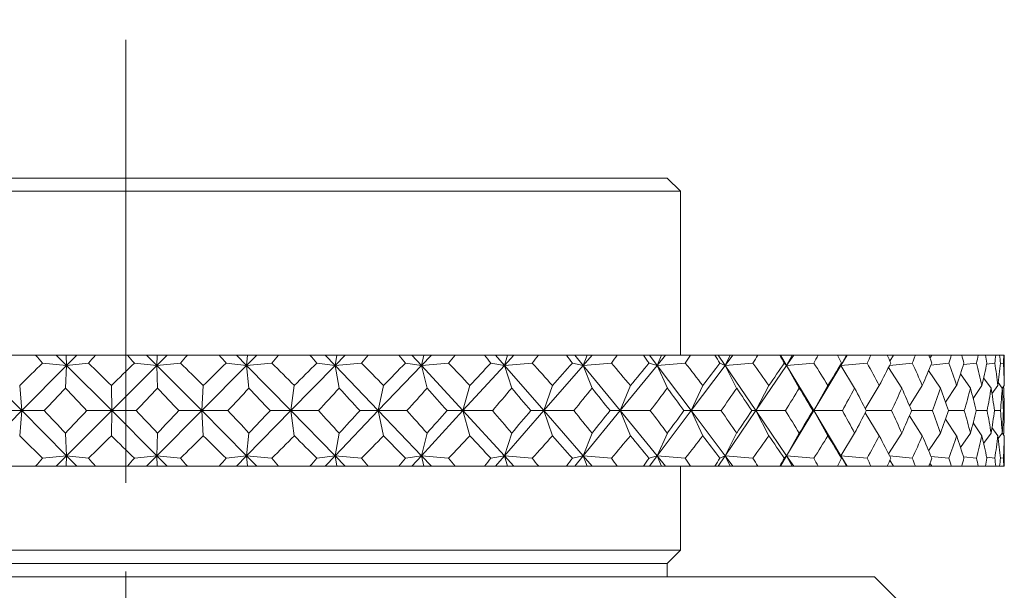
# Model space of a CAD drawing. Header units: inches. Extents: x 1 to 18.8, y 0.6 to 16.4.
# Tile 21 of 21: x 17.7 to 18.8, y 11.4 to 12. Entities that reach past the tile are written whole.
import ezdxf

# ---------------------------------------------------------------- set-up
doc = ezdxf.new("R2010")
doc.units = ezdxf.units.IN
doc.header["$MEASUREMENT"] = 0
doc.linetypes.add('CENTERX2', pattern=[0.8, 0.5, -0.1, 0.1, -0.1])
doc.layers.add('SLD-0', color=7, linetype='Continuous')

msp = doc.modelspace()

# ---------------------------------------------------------------- linework, layer by layer
at = {"color": 7, "linetype": 'Continuous', "lineweight": 15}
for p, q in [((17.1749, 11.8442), (18.3949, 11.8442)), ((18.4099, 11.8292), (18.3949, 11.8442)), ((18.4099, 11.8292), (17.1599, 11.8292)), ((18.4099, 11.6442), (18.4099, 11.8292)), ((17.683, 11.6442), (17.6472, 11.6442)), ((17.683, 11.6442), (17.7063, 11.6442)), ((17.7063, 11.6442), (17.718, 11.6325)), ((17.7063, 11.6442), (17.7174, 11.6442)), ((17.7174, 11.6442), (17.718, 11.6325)), ((17.7174, 11.6442), (17.7296, 11.6442)), ((17.7296, 11.6442), (17.718, 11.6325)), ((17.7296, 11.6442), (17.7505, 11.6442)), ((17.7865, 11.6442), (17.7505, 11.6442)), ((17.7865, 11.6442), (17.808, 11.6442)), ((17.808, 11.6442), (17.8196, 11.6325)), ((17.808, 11.6442), (17.8199, 11.6442)), ((17.8313, 11.6442), (17.8196, 11.6325)), ((17.8199, 11.6442), (17.8196, 11.6325)), ((17.8199, 11.6442), (17.8313, 11.6442)), ((17.8313, 11.6442), (17.8541, 11.6442)), ((17.89, 11.6442), (17.8541, 11.6442)), ((17.89, 11.6442), (17.9095, 11.6442)), ((17.9095, 11.6442), (17.9209, 11.6325)), ((17.9095, 11.6442), (17.922, 11.6442)), ((17.9325, 11.6442), (17.9209, 11.6325)), ((17.922, 11.6442), (17.9209, 11.6325)), ((17.922, 11.6442), (17.9325, 11.6442)), ((17.9325, 11.6442), (17.9569, 11.6442)), ((17.9923, 11.6442), (17.9569, 11.6442)), ((17.9923, 11.6442), (18.0095, 11.6442)), ((18.0095, 11.6442), (18.0207, 11.6325)), ((18.0095, 11.6442), (18.0226, 11.6442)), ((18.0321, 11.6442), (18.0207, 11.6325)), ((18.0226, 11.6442), (18.0207, 11.6325)), ((18.0226, 11.6442), (18.0321, 11.6442)), ((18.0321, 11.6442), (18.0579, 11.6442)), ((18.0923, 11.6442), (18.0579, 11.6442)), ((18.0923, 11.6442), (18.1072, 11.6442)), ((18.1072, 11.6442), (18.1179, 11.6325)), ((18.1072, 11.6442), (18.1206, 11.6442)), ((18.1291, 11.6442), (18.1179, 11.6325)), ((18.1206, 11.6442), (18.1179, 11.6325)), ((18.1206, 11.6442), (18.1291, 11.6442)), ((18.1291, 11.6442), (18.1559, 11.6442)), ((18.189, 11.6442), (18.1559, 11.6442)), ((18.189, 11.6442), (18.2013, 11.6442)), ((18.2013, 11.6442), (18.2115, 11.6325)), ((18.2013, 11.6442), (18.215, 11.6442)), ((18.2222, 11.6442), (18.2115, 11.6325)), ((18.215, 11.6442), (18.2115, 11.6325)), ((18.215, 11.6442), (18.2222, 11.6442)), ((18.2222, 11.6442), (18.2498, 11.6442)), ((18.2813, 11.6442), (18.2498, 11.6442)), ((18.2813, 11.6442), (18.2908, 11.6442)), ((18.2908, 11.6442), (18.3003, 11.6325)), ((18.2908, 11.6442), (18.3046, 11.6442)), ((18.3046, 11.6442), (18.3003, 11.6325)), ((18.3105, 11.6442), (18.3003, 11.6325)), ((18.3046, 11.6442), (18.3105, 11.6442)), ((18.3105, 11.6442), (18.3386, 11.6442)), ((18.3681, 11.6442), (18.3386, 11.6442)), ((18.3681, 11.6442), (18.3748, 11.6442)), ((18.3748, 11.6442), (18.3836, 11.6325)), ((18.3748, 11.6442), (18.3885, 11.6442)), ((18.3885, 11.6442), (18.3836, 11.6325)), ((18.3931, 11.6442), (18.3836, 11.6325)), ((18.3885, 11.6442), (18.3931, 11.6442)), ((18.3931, 11.6442), (18.4213, 11.6442)), ((18.4485, 11.6442), (18.4213, 11.6442)), ((18.4485, 11.6442), (18.4523, 11.6442)), ((18.4523, 11.6442), (18.4602, 11.6325)), ((18.4523, 11.6442), (18.4658, 11.6442)), ((18.4658, 11.6442), (18.4602, 11.6325)), ((18.469, 11.6442), (18.4602, 11.6325)), ((18.4658, 11.6442), (18.469, 11.6442)), ((18.469, 11.6442), (18.4971, 11.6442)), ((18.5217, 11.6442), (18.4971, 11.6442)), ((18.5217, 11.6442), (18.5225, 11.6442)), ((18.5225, 11.6442), (18.5295, 11.6325)), ((18.5225, 11.6442), (18.5356, 11.6442)), ((18.5356, 11.6442), (18.5295, 11.6325)), ((18.5375, 11.6442), (18.5295, 11.6325)), ((18.5356, 11.6442), (18.5375, 11.6442)), ((18.5375, 11.6442), (18.5651, 11.6442)), ((18.5868, 11.6442), (18.5651, 11.6442)), ((18.5868, 11.6442), (18.5972, 11.6442)), ((18.5972, 11.6442), (18.5906, 11.6325)), ((18.5976, 11.6442), (18.5906, 11.6325)), ((18.5972, 11.6442), (18.5976, 11.6442)), ((18.5976, 11.6442), (18.6245, 11.6442)), ((18.6431, 11.6442), (18.6245, 11.6442)), ((18.6431, 11.6442), (18.65, 11.6442)), ((18.65, 11.6442), (18.646, 11.6376)), ((18.65, 11.6442), (18.6748, 11.6442)), ((18.69, 11.6442), (18.6748, 11.6442)), ((18.69, 11.6442), (18.6932, 11.6442)), ((18.6932, 11.6442), (18.6911, 11.6409)), ((18.6932, 11.6442), (18.7152, 11.6442)), ((18.7269, 11.6442), (18.7152, 11.6442)), ((18.7269, 11.6442), (18.7455, 11.6442)), ((18.7536, 11.6442), (18.7455, 11.6442)), ((18.7536, 11.6442), (18.7653, 11.6442)), ((18.7696, 11.6442), (18.7653, 11.6442)), ((18.7696, 11.6442), (18.7743, 11.6442)), ((18.7749, 11.6442), (18.7743, 11.6442)), ((18.7749, 11.6262), (18.7749, 11.6442)), ((17.6171, 11.6325), (17.6675, 11.5817)), ((17.718, 11.6325), (17.6675, 11.5817)), ((17.718, 11.6325), (17.6909, 11.6354)), ((17.7167, 11.6071), (17.718, 11.6325)), ((17.718, 11.6325), (17.7426, 11.6354)), ((17.718, 11.6325), (17.7688, 11.5817)), ((17.8196, 11.6325), (17.7688, 11.5817)), ((17.8196, 11.6325), (17.7944, 11.6354)), ((17.8196, 11.6325), (17.8462, 11.6354)), ((17.8203, 11.6071), (17.8196, 11.6325)), ((17.8196, 11.6325), (17.8703, 11.5817)), ((17.9209, 11.6325), (17.8703, 11.5817)), ((17.9209, 11.6325), (17.8978, 11.6354)), ((17.9209, 11.6325), (17.9491, 11.6354)), ((17.9235, 11.6071), (17.9209, 11.6325)), ((17.9209, 11.6325), (17.9708, 11.5817)), ((18.0207, 11.6325), (17.9708, 11.5817)), ((18.0207, 11.6325), (18, 11.6354)), ((18.0207, 11.6325), (18.0503, 11.6354)), ((18.0252, 11.6071), (18.0207, 11.6325)), ((18.0207, 11.6325), (18.0693, 11.5817)), ((18.1179, 11.6325), (18.0693, 11.5817)), ((18.1179, 11.6325), (18.0998, 11.6354)), ((18.1179, 11.6325), (18.1485, 11.6354)), ((18.1243, 11.6071), (18.1179, 11.6325)), ((18.1179, 11.6325), (18.1647, 11.5817)), ((18.2115, 11.6325), (18.1647, 11.5817)), ((18.2115, 11.6325), (18.1962, 11.6354)), ((18.2115, 11.6325), (18.2428, 11.6354)), ((18.2197, 11.6071), (18.2115, 11.6325)), ((18.2115, 11.6325), (18.2559, 11.5817)), ((18.3003, 11.6325), (18.2559, 11.5817)), ((18.3003, 11.6325), (18.2881, 11.6354)), ((18.3003, 11.6325), (18.332, 11.6354)), ((18.3102, 11.6071), (18.3003, 11.6325)), ((18.3003, 11.6325), (18.342, 11.5817)), ((18.3836, 11.6325), (18.342, 11.5817)), ((18.3836, 11.6325), (18.3745, 11.6354)), ((18.3836, 11.6325), (18.4153, 11.6354)), ((18.3951, 11.6071), (18.3836, 11.6325)), ((18.3836, 11.6325), (18.4219, 11.5817)), ((18.4602, 11.6325), (18.4219, 11.5817)), ((18.4602, 11.6325), (18.4544, 11.6354)), ((18.4602, 11.6325), (18.4916, 11.6354)), ((18.4732, 11.6071), (18.4602, 11.6325)), ((18.4602, 11.6325), (18.4949, 11.5817)), ((18.5295, 11.6325), (18.4949, 11.5817)), ((18.5295, 11.6325), (18.5269, 11.6354)), ((18.5295, 11.6325), (18.5602, 11.6354)), ((18.5438, 11.6071), (18.5295, 11.6325)), ((18.5295, 11.6325), (18.5601, 11.5817)), ((18.5906, 11.6325), (18.5601, 11.5817)), ((18.5906, 11.6325), (18.5914, 11.6354)), ((18.5906, 11.6325), (18.6203, 11.6354)), ((18.6061, 11.6071), (18.5906, 11.6325)), ((18.6456, 11.6328), (18.6713, 11.6354)), ((18.6922, 11.6332), (18.7125, 11.6354)), ((18.7288, 11.6337), (18.7436, 11.6354)), ((18.755, 11.6342), (18.7642, 11.6354)), ((18.7704, 11.6349), (18.774, 11.6354)), ((18.6594, 11.6071), (18.6444, 11.6303)), ((18.7031, 11.6071), (18.6896, 11.6269)), ((18.7368, 11.6071), (18.7255, 11.6231)), ((17.6675, 11.5817), (17.6651, 11.61)), ((17.7688, 11.5817), (17.7685, 11.61)), ((17.8703, 11.5817), (17.872, 11.61)), ((17.9708, 11.5817), (17.9746, 11.61)), ((18.0693, 11.5817), (18.0752, 11.61)), ((18.1647, 11.5817), (18.1725, 11.61)), ((18.2559, 11.5817), (18.2656, 11.61)), ((18.342, 11.5817), (18.3534, 11.61)), ((18.4219, 11.5817), (18.435, 11.61)), ((18.4949, 11.5817), (18.5095, 11.61)), ((18.5601, 11.5817), (18.5761, 11.61)), ((18.6182, 11.5839), (18.6339, 11.61)), ((18.668, 11.5873), (18.6825, 11.61)), ((18.7087, 11.5911), (18.7212, 11.61)), ((18.7397, 11.5955), (18.7497, 11.61)), ((18.76, 11.6071), (18.7516, 11.6187)), ((18.761, 11.6006), (18.7676, 11.61)), ((18.7725, 11.6071), (18.768, 11.6133)), ((18.7726, 11.6068), (18.7748, 11.61)), ((18.7743, 11.6071), (18.7735, 11.6082)), ((17.6171, 11.5308), (17.6675, 11.5817)), ((17.6675, 11.5817), (17.6376, 11.5817)), ((17.6675, 11.5817), (17.6651, 11.5534)), ((17.718, 11.5308), (17.6675, 11.5817)), ((17.6675, 11.5817), (17.6927, 11.5817)), ((17.718, 11.5308), (17.7688, 11.5817)), ((17.7688, 11.5817), (17.7407, 11.5817)), ((17.7688, 11.5817), (17.7685, 11.5534)), ((17.8196, 11.5308), (17.7688, 11.5817)), ((17.7688, 11.5817), (17.7962, 11.5817)), ((17.8196, 11.5308), (17.8703, 11.5817)), ((17.8703, 11.5817), (17.8444, 11.5817)), ((17.8703, 11.5817), (17.872, 11.5534)), ((17.9209, 11.5308), (17.8703, 11.5817)), ((17.8703, 11.5817), (17.8996, 11.5817)), ((17.9209, 11.5308), (17.9708, 11.5817)), ((17.9708, 11.5817), (17.9473, 11.5817)), ((17.9708, 11.5817), (17.9746, 11.5534)), ((18.0207, 11.5308), (17.9708, 11.5817)), ((17.9708, 11.5817), (18.0018, 11.5817)), ((18.0207, 11.5308), (18.0693, 11.5817)), ((18.0693, 11.5817), (18.0485, 11.5817)), ((18.0693, 11.5817), (18.0752, 11.5534)), ((18.1179, 11.5308), (18.0693, 11.5817)), ((18.0693, 11.5817), (18.1016, 11.5817)), ((18.1179, 11.5308), (18.1647, 11.5817)), ((18.1647, 11.5817), (18.1468, 11.5817)), ((18.1647, 11.5817), (18.1725, 11.5534)), ((18.2115, 11.5308), (18.1647, 11.5817)), ((18.1647, 11.5817), (18.1979, 11.5817)), ((18.2115, 11.5308), (18.2559, 11.5817)), ((18.2559, 11.5817), (18.2412, 11.5817)), ((18.2559, 11.5817), (18.2656, 11.5534)), ((18.3003, 11.5308), (18.2559, 11.5817)), ((18.2559, 11.5817), (18.2897, 11.5817)), ((18.3003, 11.5308), (18.342, 11.5817)), ((18.342, 11.5817), (18.3305, 11.5817)), ((18.342, 11.5817), (18.3534, 11.5534)), ((18.3836, 11.5308), (18.342, 11.5817)), ((18.342, 11.5817), (18.3759, 11.5817)), ((18.3836, 11.5308), (18.4219, 11.5817)), ((18.4219, 11.5817), (18.4139, 11.5817)), ((18.4219, 11.5817), (18.435, 11.5534)), ((18.4602, 11.5308), (18.4219, 11.5817)), ((18.4219, 11.5817), (18.4557, 11.5817)), ((18.4602, 11.5308), (18.4949, 11.5817)), ((18.4949, 11.5817), (18.4903, 11.5817)), ((18.4949, 11.5817), (18.5095, 11.5534)), ((18.5295, 11.5308), (18.4949, 11.5817)), ((18.4949, 11.5817), (18.5281, 11.5817)), ((18.5295, 11.5308), (18.5601, 11.5817)), ((18.5601, 11.5817), (18.5591, 11.5817)), ((18.5601, 11.5817), (18.5761, 11.5534)), ((18.5906, 11.5308), (18.5601, 11.5817)), ((18.5601, 11.5817), (18.5924, 11.5817)), ((18.6182, 11.5794), (18.6339, 11.5534)), ((18.6193, 11.5817), (18.6479, 11.5817)), ((18.668, 11.576), (18.6825, 11.5534)), ((18.6705, 11.5817), (18.6939, 11.5817)), ((18.7119, 11.5817), (18.7299, 11.5817)), ((18.7431, 11.5817), (18.7556, 11.5817)), ((18.7639, 11.5817), (18.7706, 11.5817)), ((18.7739, 11.5817), (18.7748, 11.5817)), ((18.7087, 11.5722), (18.7212, 11.5534)), ((18.7397, 11.5679), (18.7497, 11.5534)), ((17.718, 11.5308), (17.7167, 11.5562)), ((17.8196, 11.5308), (17.8203, 11.5562)), ((17.9209, 11.5308), (17.9235, 11.5562)), ((18.0207, 11.5308), (18.0252, 11.5562)), ((18.1179, 11.5308), (18.1243, 11.5562)), ((18.2115, 11.5308), (18.2197, 11.5562)), ((18.3003, 11.5308), (18.3102, 11.5562)), ((18.3836, 11.5308), (18.3951, 11.5562)), ((18.4602, 11.5308), (18.4732, 11.5562)), ((18.5295, 11.5308), (18.5438, 11.5562)), ((18.5906, 11.5308), (18.6061, 11.5562)), ((18.6444, 11.5331), (18.6594, 11.5562)), ((18.6896, 11.5364), (18.7031, 11.5562)), ((18.7255, 11.5402), (18.7368, 11.5562)), ((18.7516, 11.5447), (18.76, 11.5562)), ((18.761, 11.5628), (18.7676, 11.5534)), ((18.768, 11.5501), (18.7725, 11.5562)), ((18.7726, 11.5565), (18.7748, 11.5534)), ((18.7735, 11.5552), (18.7743, 11.5562)), ((18.7749, 11.5192), (18.7749, 11.5372)), ((17.6909, 11.528), (17.718, 11.5308)), ((17.7063, 11.5192), (17.718, 11.5308)), ((17.718, 11.5308), (17.7174, 11.5192)), ((17.7426, 11.528), (17.718, 11.5308)), ((17.7296, 11.5192), (17.718, 11.5308)), ((17.7944, 11.528), (17.8196, 11.5308)), ((17.808, 11.5192), (17.8196, 11.5308)), ((17.8462, 11.528), (17.8196, 11.5308)), ((17.8313, 11.5192), (17.8196, 11.5308)), ((17.8196, 11.5308), (17.8199, 11.5192)), ((17.8978, 11.528), (17.9209, 11.5308)), ((17.9095, 11.5192), (17.9209, 11.5308)), ((17.9491, 11.528), (17.9209, 11.5308)), ((17.9325, 11.5192), (17.9209, 11.5308)), ((17.9209, 11.5308), (17.922, 11.5192)), ((18, 11.528), (18.0207, 11.5308)), ((18.0095, 11.5192), (18.0207, 11.5308)), ((18.0503, 11.528), (18.0207, 11.5308)), ((18.0321, 11.5192), (18.0207, 11.5308)), ((18.0207, 11.5308), (18.0226, 11.5192)), ((18.0998, 11.528), (18.1179, 11.5308)), ((18.1072, 11.5192), (18.1179, 11.5308)), ((18.1485, 11.528), (18.1179, 11.5308)), ((18.1291, 11.5192), (18.1179, 11.5308)), ((18.1179, 11.5308), (18.1206, 11.5192)), ((18.1962, 11.528), (18.2115, 11.5308)), ((18.2013, 11.5192), (18.2115, 11.5308)), ((18.2115, 11.5308), (18.215, 11.5192)), ((18.2222, 11.5192), (18.2115, 11.5308)), ((18.2428, 11.528), (18.2115, 11.5308)), ((18.2881, 11.528), (18.3003, 11.5308)), ((18.2908, 11.5192), (18.3003, 11.5308)), ((18.3003, 11.5308), (18.3046, 11.5192)), ((18.3105, 11.5192), (18.3003, 11.5308)), ((18.332, 11.528), (18.3003, 11.5308)), ((18.3745, 11.528), (18.3836, 11.5308)), ((18.3748, 11.5192), (18.3836, 11.5308)), ((18.3836, 11.5308), (18.3885, 11.5192)), ((18.3931, 11.5192), (18.3836, 11.5308)), ((18.4153, 11.528), (18.3836, 11.5308)), ((18.4523, 11.5192), (18.4602, 11.5308)), ((18.4544, 11.528), (18.4602, 11.5308)), ((18.4602, 11.5308), (18.4658, 11.5192)), ((18.469, 11.5192), (18.4602, 11.5308)), ((18.4916, 11.528), (18.4602, 11.5308)), ((18.5225, 11.5192), (18.5295, 11.5308)), ((18.5269, 11.528), (18.5295, 11.5308)), ((18.5295, 11.5308), (18.5356, 11.5192)), ((18.5375, 11.5192), (18.5295, 11.5308)), ((18.5602, 11.528), (18.5295, 11.5308)), ((18.5914, 11.528), (18.5906, 11.5308)), ((18.5906, 11.5308), (18.5972, 11.5192)), ((18.5976, 11.5192), (18.5906, 11.5308)), ((18.6203, 11.528), (18.5906, 11.5308)), ((18.6713, 11.528), (18.6456, 11.5306)), ((18.646, 11.5258), (18.65, 11.5192)), ((18.6911, 11.5224), (18.6932, 11.5192)), ((18.7125, 11.528), (18.6922, 11.5301)), ((18.7436, 11.528), (18.7288, 11.5297)), ((18.7642, 11.528), (18.755, 11.5291)), ((18.774, 11.528), (18.7704, 11.5285)), ((17.683, 11.5192), (17.6472, 11.5192)), ((17.683, 11.5192), (17.7063, 11.5192)), ((17.7063, 11.5192), (17.7174, 11.5192)), ((17.7174, 11.5192), (17.7296, 11.5192)), ((17.7296, 11.5192), (17.7505, 11.5192)), ((17.7865, 11.5192), (17.7505, 11.5192)), ((17.7865, 11.5192), (17.808, 11.5192)), ((17.808, 11.5192), (17.8199, 11.5192)), ((17.8199, 11.5192), (17.8313, 11.5192)), ((17.8313, 11.5192), (17.8541, 11.5192)), ((17.89, 11.5192), (17.8541, 11.5192)), ((17.89, 11.5192), (17.9095, 11.5192)), ((17.9095, 11.5192), (17.922, 11.5192)), ((17.922, 11.5192), (17.9325, 11.5192)), ((17.9325, 11.5192), (17.9569, 11.5192)), ((17.9923, 11.5192), (17.9569, 11.5192)), ((17.9923, 11.5192), (18.0095, 11.5192)), ((18.0095, 11.5192), (18.0226, 11.5192)), ((18.0226, 11.5192), (18.0321, 11.5192)), ((18.0321, 11.5192), (18.0579, 11.5192)), ((18.0923, 11.5192), (18.0579, 11.5192)), ((18.0923, 11.5192), (18.1072, 11.5192)), ((18.1072, 11.5192), (18.1206, 11.5192)), ((18.1206, 11.5192), (18.1291, 11.5192)), ((18.1291, 11.5192), (18.1559, 11.5192)), ((18.189, 11.5192), (18.1559, 11.5192)), ((18.189, 11.5192), (18.2013, 11.5192)), ((18.2013, 11.5192), (18.215, 11.5192)), ((18.215, 11.5192), (18.2222, 11.5192)), ((18.2222, 11.5192), (18.2498, 11.5192)), ((18.2813, 11.5192), (18.2498, 11.5192)), ((18.2813, 11.5192), (18.2908, 11.5192)), ((18.2908, 11.5192), (18.3046, 11.5192)), ((18.3046, 11.5192), (18.3105, 11.5192)), ((18.3105, 11.5192), (18.3386, 11.5192)), ((18.3681, 11.5192), (18.3386, 11.5192)), ((18.3681, 11.5192), (18.3748, 11.5192)), ((18.3748, 11.5192), (18.3885, 11.5192)), ((18.3885, 11.5192), (18.3931, 11.5192)), ((18.3931, 11.5192), (18.4213, 11.5192)), ((18.4099, 11.4242), (18.4099, 11.5192)), ((18.4485, 11.5192), (18.4213, 11.5192)), ((18.4485, 11.5192), (18.4523, 11.5192)), ((18.4523, 11.5192), (18.4658, 11.5192)), ((18.4658, 11.5192), (18.469, 11.5192)), ((18.469, 11.5192), (18.4971, 11.5192)), ((18.5217, 11.5192), (18.4971, 11.5192)), ((18.5217, 11.5192), (18.5225, 11.5192)), ((18.5225, 11.5192), (18.5356, 11.5192)), ((18.5356, 11.5192), (18.5375, 11.5192)), ((18.5375, 11.5192), (18.5651, 11.5192)), ((18.5868, 11.5192), (18.5651, 11.5192)), ((18.5868, 11.5192), (18.5972, 11.5192)), ((18.5972, 11.5192), (18.5976, 11.5192)), ((18.5976, 11.5192), (18.6245, 11.5192)), ((18.6431, 11.5192), (18.6245, 11.5192)), ((18.6431, 11.5192), (18.65, 11.5192)), ((18.65, 11.5192), (18.6748, 11.5192)), ((18.69, 11.5192), (18.6748, 11.5192)), ((18.69, 11.5192), (18.6932, 11.5192)), ((18.6932, 11.5192), (18.7152, 11.5192)), ((18.7269, 11.5192), (18.7152, 11.5192)), ((18.7269, 11.5192), (18.7455, 11.5192)), ((18.7536, 11.5192), (18.7455, 11.5192)), ((18.7536, 11.5192), (18.7653, 11.5192)), ((18.7696, 11.5192), (18.7653, 11.5192)), ((18.7696, 11.5192), (18.7743, 11.5192)), ((18.7749, 11.5192), (18.7743, 11.5192)), ((17.1599, 11.4242), (18.4099, 11.4242)), ((18.3949, 11.4092), (18.4099, 11.4242)), ((17.1749, 11.4092), (18.3949, 11.4092)), ((18.3949, 11.3942), (18.3949, 11.4092)), ((16.9411, 11.3942), (18.6286, 11.3942)), ((18.6599, 11.3629), (18.6286, 11.3942))]:
    msp.add_line(p, q, dxfattribs=at)
for centre, major_axis, ratio, start_param, end_param in [((17.7849, 12.9535), (-0.6883, 1.6901), 0.421062, 2.269774, 2.277747), ((17.7849, 12.9535), (0.7767, 1.6914), 0.362947, 4.000765, 4.008738), ((17.7849, 12.9535), (-0.7573, 1.6908), 0.377141, 2.272254, 2.280227), ((17.7849, 12.9535), (0.7115, 1.6901), 0.407318, 4.005441, 4.013414), ((17.7849, 12.9535), (-0.8148, 1.6932), 0.332066, 2.281135, 2.289108), ((17.7849, 12.9535), (0.6335, 1.6909), 0.449935, 4.002618, 4.010591), ((17.7849, 12.9535), (-0.8625, 1.6968), 0.286436, 2.295018, 2.302991), ((17.7849, 12.9535), (0.5405, 1.6942), 0.489562, 3.990563, 3.998536), ((17.7849, 12.9535), (-0.9014, 1.701), 0.240616, 2.312761, 2.320734), ((17.7849, 12.9535), (0.4306, 1.6998), 0.524442, 3.967704, 3.975677), ((17.7849, 12.9535), (-0.9326, 1.7051), 0.19481, 2.333441, 2.341414), ((17.7849, 12.9535), (0.3029, 1.7066), 0.552306, 3.933322, 3.941295), ((17.7849, 12.9535), (-0.9566, 1.7088), 0.149112, 2.356307, 2.36428), ((17.7849, 12.9535), (0.1592, 1.7123), 0.570642, 3.888609, 3.896582), ((17.7849, 12.9535), (-0.974, 1.7118), 0.103552, 2.38074, 2.388713), ((17.7849, 12.9535), (0.0056, 1.7147), 0.577342, 3.837496, 3.845469), ((17.7849, 12.9535), (-0.985, 1.7138), 0.058111, 2.406207, 2.41418), ((17.7849, 12.9535), (-0.1484, 1.7126), 0.571529, 3.786145, 3.794118), ((17.7849, 12.9535), (-0.9898, 1.7147), 0.012745, 2.432237, 2.44021), ((17.7849, 12.9535), (-0.293, 1.707), 0.553967, 3.740808, 3.748781), ((17.7849, 12.9535), (-0.9884, 1.7144), 0.032604, 3.816823, 3.824796), ((17.7849, 12.9535), (-0.422, 1.7003), 0.526703, 3.705616, 3.713589), ((17.7849, 12.9535), (-0.9809, 1.713), 0.077997, 3.790984, 3.798957), ((17.7849, 12.9535), (-0.5332, 1.6945), 0.492245, 3.681938, 3.689911), ((17.7849, 12.9535), (-0.9672, 1.7106), 0.123486, 3.765909, 3.773882), ((17.7849, 12.9535), (-0.6273, 1.691), 0.452894, 3.669156, 3.677129), ((17.7849, 12.9535), (-0.947, 1.7072), 0.169107, 3.742093, 3.750066), ((17.7849, 12.9535), (-0.7063, 1.69), 0.410444, 3.665729, 3.673702), ((17.7849, 12.9535), (-0.9199, 1.7033), 0.214858, 3.7201, 3.728073), ((17.7849, 12.9535), (-0.7724, 1.6912), 0.366167, 3.669923, 3.677896), ((17.7849, 12.9535), (-0.8854, 1.6991), 0.260688, 3.700606, 3.708578), ((17.7849, 12.9535), (-0.8274, 1.694), 0.320911, 3.68015, 3.688122), ((17.7849, 10.2099), (0.6058, 1.6916), 0.462889, 0.753567, 0.77974), ((17.7849, 10.2099), (-0.7115, 1.6901), 0.407318, 5.497883, 5.524057), ((17.7849, 10.2099), (0.6883, 1.6901), 0.421062, 0.759126, 0.7853), ((17.7849, 10.2099), (-0.6335, 1.6909), 0.449935, 5.500707, 5.52688), ((17.7849, 10.2099), (0.7573, 1.6908), 0.377141, 0.756646, 0.782819), ((17.7849, 10.2099), (-0.5405, 1.6942), 0.489562, 5.512761, 5.538935), ((17.7849, 10.2099), (0.8148, 1.6932), 0.332066, 0.747765, 0.773938), ((17.7849, 10.2099), (-0.4306, 1.6998), 0.524442, 5.53562, 5.561794), ((17.7849, 10.2099), (0.8625, 1.6968), 0.286436, 0.733882, 0.760055), ((17.7849, 10.2099), (-0.3029, 1.7066), 0.552306, 5.570003, 5.596176), ((17.7849, 10.2099), (0.9014, 1.701), 0.240616, 0.716139, 0.742312), ((17.7849, 10.2099), (-0.1592, 1.7123), 0.570642, 5.614716, 5.640889), ((17.7849, 10.2099), (0.9326, 1.7051), 0.19481, 0.695459, 0.721633), ((17.7849, 10.2099), (-0.0056, 1.7147), 0.577342, 5.665829, 5.692002), ((17.7849, 10.2099), (0.9566, 1.7088), 0.149112, 0.672593, 0.698766), ((17.7849, 10.2099), (0.1484, 1.7126), 0.571529, 5.71718, 5.743353), ((17.7849, 10.2099), (0.974, 1.7118), 0.103552, 0.64816, 0.674333), ((17.7849, 10.2099), (0.293, 1.707), 0.553967, 5.762516, 5.78869), ((17.7849, 10.2099), (0.985, 1.7138), 0.058111, 0.622693, 0.648866), ((17.7849, 10.2099), (0.422, 1.7003), 0.526703, 5.797709, 5.823882), ((17.7849, 10.2099), (0.9898, 1.7147), 0.012745, 0.596663, 0.622836), ((17.7849, 10.2099), (0.5332, 1.6945), 0.492245, 5.821386, 5.847559), ((17.7849, 10.2099), (0.9884, 1.7144), 0.032604, 5.686501, 5.712674), ((17.7849, 10.2099), (0.6273, 1.691), 0.452894, 5.834168, 5.860341), ((17.7849, 10.2099), (0.9809, 1.713), 0.077997, 5.71234, 5.738513), ((17.7849, 10.2099), (0.7063, 1.69), 0.410444, 5.837595, 5.863768), ((17.7849, 10.2099), (0.9672, 1.7106), 0.123486, 5.737415, 5.763588), ((17.7849, 10.2099), (0.7724, 1.6912), 0.366167, 5.833402, 5.859575), ((17.7849, 10.2099), (0.947, 1.7072), 0.169107, 5.761232, 5.787405), ((17.7849, 10.2099), (0.8274, 1.694), 0.320911, 5.823175, 5.849348), ((17.7849, 10.2099), (0.9199, 1.7033), 0.214858, 5.783224, 5.809397), ((17.7849, 10.2099), (0.8728, 1.6978), 0.275208, 5.808249, 5.834422), ((17.7849, 10.2099), (0.8854, 1.6991), 0.260688, 5.802719, 5.819312), ((17.7849, 12.9535), (0.7767, 1.6914), 0.362947, 3.950237, 3.974579), ((17.7849, 12.9535), (-0.6883, 1.6901), 0.421062, 2.303933, 2.328274), ((17.7849, 12.9535), (0.7115, 1.6901), 0.407318, 3.954913, 3.979254), ((17.7849, 12.9535), (-0.7573, 1.6908), 0.377141, 2.306413, 2.330755), ((17.7849, 12.9535), (0.6335, 1.6909), 0.449935, 3.95209, 3.976431), ((17.7849, 12.9535), (-0.8148, 1.6932), 0.332066, 2.315294, 2.339636), ((17.7849, 12.9535), (0.5405, 1.6942), 0.489562, 3.940035, 3.964377), ((17.7849, 12.9535), (-0.8625, 1.6968), 0.286436, 2.329178, 2.353519), ((17.7849, 12.9535), (0.4306, 1.6998), 0.524442, 3.917176, 3.941517), ((17.7849, 12.9535), (-0.9014, 1.701), 0.240616, 2.346921, 2.371262), ((17.7849, 12.9535), (0.3029, 1.7066), 0.552306, 3.882794, 3.907135), ((17.7849, 12.9535), (-0.9326, 1.7051), 0.19481, 2.3676, 2.391942), ((17.7849, 12.9535), (0.1592, 1.7123), 0.570642, 3.838081, 3.862422), ((17.7849, 12.9535), (-0.9566, 1.7088), 0.149112, 2.390467, 2.414808), ((17.7849, 12.9535), (0.0056, 1.7147), 0.577342, 3.786968, 3.811309), ((17.7849, 12.9535), (-0.974, 1.7118), 0.103552, 2.414899, 2.439241), ((17.7849, 12.9535), (-0.1484, 1.7126), 0.571529, 3.735617, 3.759958), ((17.7849, 12.9535), (-0.985, 1.7138), 0.058111, 2.440367, 2.464708), ((17.7849, 12.9535), (-0.293, 1.707), 0.553967, 3.69028, 3.714622), ((17.7849, 12.9535), (-0.9898, 1.7147), 0.012745, 2.466397, 2.490738), ((17.7849, 12.9535), (-0.422, 1.7003), 0.526703, 3.655088, 3.679429), ((17.7849, 12.9535), (-0.9884, 1.7144), 0.032604, 3.766296, 3.790637), ((17.7849, 12.9535), (-0.5332, 1.6945), 0.492245, 3.63141, 3.655752), ((17.7849, 12.9535), (-0.9809, 1.713), 0.077997, 3.740457, 3.764798), ((17.7849, 12.9535), (-0.6273, 1.691), 0.452894, 3.618628, 3.64297), ((17.7849, 12.9535), (-0.9672, 1.7106), 0.123486, 3.715381, 3.739723), ((17.7849, 12.9535), (-0.7063, 1.69), 0.410444, 3.615201, 3.639543), ((17.7849, 12.9535), (-0.947, 1.7072), 0.169107, 3.691565, 3.715906), ((17.7849, 12.9535), (-0.7724, 1.6912), 0.366167, 3.619395, 3.643736), ((17.7849, 12.9535), (-0.9199, 1.7033), 0.214858, 3.669573, 3.693914), ((17.7849, 12.9535), (-0.8274, 1.694), 0.320911, 3.629622, 3.653963), ((17.7849, 12.9535), (-0.8854, 1.6991), 0.260688, 3.650078, 3.674419), ((17.7849, 12.9535), (-0.8728, 1.6978), 0.275208, 3.644548, 3.668889), ((17.7849, 10.2099), (-0.7767, 1.6914), 0.362947, 5.450199, 5.474541), ((17.7849, 10.2099), (0.6883, 1.6901), 0.421062, 0.813318, 0.83766), ((17.7849, 10.2099), (-0.7115, 1.6901), 0.407318, 5.445523, 5.469865), ((17.7849, 10.2099), (0.7573, 1.6908), 0.377141, 0.810838, 0.835179), ((17.7849, 10.2099), (-0.6335, 1.6909), 0.449935, 5.448347, 5.472688), ((17.7849, 10.2099), (0.8148, 1.6932), 0.332066, 0.801957, 0.826298), ((17.7849, 10.2099), (-0.5405, 1.6942), 0.489562, 5.460401, 5.484743), ((17.7849, 10.2099), (0.8625, 1.6968), 0.286436, 0.788074, 0.812415), ((17.7849, 10.2099), (-0.4306, 1.6998), 0.524442, 5.483261, 5.507602), ((17.7849, 10.2099), (0.9014, 1.701), 0.240616, 0.770331, 0.794672), ((17.7849, 10.2099), (-0.3029, 1.7066), 0.552306, 5.517643, 5.541984), ((17.7849, 10.2099), (0.9326, 1.7051), 0.19481, 0.749651, 0.773992), ((17.7849, 10.2099), (-0.1592, 1.7123), 0.570642, 5.562356, 5.586697), ((17.7849, 10.2099), (0.9566, 1.7088), 0.149112, 0.726784, 0.751126), ((17.7849, 10.2099), (-0.0056, 1.7147), 0.577342, 5.613469, 5.63781), ((17.7849, 10.2099), (0.974, 1.7118), 0.103552, 0.702352, 0.726693), ((17.7849, 10.2099), (0.1484, 1.7126), 0.571529, 5.66482, 5.689161), ((17.7849, 10.2099), (0.985, 1.7138), 0.058111, 0.676885, 0.701226), ((17.7849, 10.2099), (0.293, 1.707), 0.553967, 5.710156, 5.734498), ((17.7849, 10.2099), (0.9898, 1.7147), 0.012745, 0.650855, 0.675196), ((17.7849, 10.2099), (0.422, 1.7003), 0.526703, 5.745349, 5.76969), ((17.7849, 10.2099), (0.9884, 1.7144), 0.032604, 5.634141, 5.658482), ((17.7849, 10.2099), (0.5332, 1.6945), 0.492245, 5.769026, 5.793368), ((17.7849, 10.2099), (0.9809, 1.713), 0.077997, 5.65998, 5.684321), ((17.7849, 10.2099), (0.6273, 1.691), 0.452894, 5.781808, 5.806149), ((17.7849, 10.2099), (0.9672, 1.7106), 0.123486, 5.685055, 5.709397), ((17.7849, 10.2099), (0.7063, 1.69), 0.410444, 5.785235, 5.809576), ((17.7849, 10.2099), (0.947, 1.7072), 0.169107, 5.708872, 5.733213), ((17.7849, 10.2099), (0.7724, 1.6912), 0.366167, 5.781042, 5.805383), ((17.7849, 10.2099), (0.9199, 1.7033), 0.214858, 5.730864, 5.755205), ((17.7849, 10.2099), (0.8274, 1.694), 0.320911, 5.770815, 5.795156), ((17.7849, 10.2099), (0.8854, 1.6991), 0.260688, 5.750359, 5.7747), ((17.7849, 10.2099), (0.8728, 1.6978), 0.275208, 5.755889, 5.78023), ((17.7849, 12.9535), (-0.6058, 1.6916), 0.462889, 2.361853, 2.388026), ((17.7849, 12.9535), (0.7115, 1.6901), 0.407318, 3.900721, 3.926895), ((17.7849, 12.9535), (-0.6883, 1.6901), 0.421062, 2.356293, 2.382466), ((17.7849, 12.9535), (0.6335, 1.6909), 0.449935, 3.897898, 3.924071), ((17.7849, 12.9535), (-0.7573, 1.6908), 0.377141, 2.358773, 2.384947), ((17.7849, 12.9535), (0.5405, 1.6942), 0.489562, 3.885843, 3.912017), ((17.7849, 12.9535), (-0.8148, 1.6932), 0.332066, 2.367654, 2.393828), ((17.7849, 12.9535), (0.4306, 1.6998), 0.524442, 3.862984, 3.889157), ((17.7849, 12.9535), (-0.8625, 1.6968), 0.286436, 2.381538, 2.407711), ((17.7849, 12.9535), (0.3029, 1.7066), 0.552306, 3.828602, 3.854775), ((17.7849, 12.9535), (-0.9014, 1.701), 0.240616, 2.399281, 2.425454), ((17.7849, 12.9535), (0.1592, 1.7123), 0.570642, 3.783889, 3.810062), ((17.7849, 12.9535), (-0.9326, 1.7051), 0.19481, 2.41996, 2.446133), ((17.7849, 12.9535), (0.0056, 1.7147), 0.577342, 3.732776, 3.758949), ((17.7849, 12.9535), (-0.9566, 1.7088), 0.149112, 2.442827, 2.469), ((17.7849, 12.9535), (-0.1484, 1.7126), 0.571529, 3.681425, 3.707598), ((17.7849, 12.9535), (-0.974, 1.7118), 0.103552, 2.467259, 2.493433), ((17.7849, 12.9535), (-0.293, 1.707), 0.553967, 3.636088, 3.662262), ((17.7849, 12.9535), (-0.985, 1.7138), 0.058111, 2.492727, 2.5189), ((17.7849, 12.9535), (-0.422, 1.7003), 0.526703, 3.600896, 3.627069), ((17.7849, 12.9535), (-0.9898, 1.7147), 0.012745, 2.518757, 2.54493), ((17.7849, 12.9535), (-0.5332, 1.6945), 0.492245, 3.577218, 3.603392), ((17.7849, 12.9535), (-0.9884, 1.7144), 0.032604, 3.712104, 3.738277), ((17.7849, 12.9535), (-0.6273, 1.691), 0.452894, 3.564437, 3.59061), ((17.7849, 12.9535), (-0.9809, 1.713), 0.077997, 3.686265, 3.712438), ((17.7849, 12.9535), (-0.7063, 1.69), 0.410444, 3.56101, 3.587183), ((17.7849, 12.9535), (-0.9672, 1.7106), 0.123486, 3.661189, 3.687363), ((17.7849, 12.9535), (-0.7724, 1.6912), 0.366167, 3.565203, 3.591376), ((17.7849, 12.9535), (-0.947, 1.7072), 0.169107, 3.637373, 3.663546), ((17.7849, 12.9535), (-0.8274, 1.694), 0.320911, 3.57543, 3.601603), ((17.7849, 12.9535), (-0.9199, 1.7033), 0.214858, 3.615381, 3.641554), ((17.7849, 12.9535), (-0.8728, 1.6978), 0.275208, 3.590356, 3.616529), ((17.7849, 12.9535), (-0.8854, 1.6991), 0.260688, 3.605466, 3.622059), ((17.7849, 10.2099), (0.6883, 1.6901), 0.421062, 0.863846, 0.871819), ((17.7849, 10.2099), (-0.7767, 1.6914), 0.362947, 5.41604, 5.424013), ((17.7849, 10.2099), (0.7573, 1.6908), 0.377141, 0.861366, 0.869339), ((17.7849, 10.2099), (-0.7115, 1.6901), 0.407318, 5.411364, 5.419337), ((17.7849, 10.2099), (0.8148, 1.6932), 0.332066, 0.852485, 0.860458), ((17.7849, 10.2099), (-0.6335, 1.6909), 0.449935, 5.414187, 5.42216), ((17.7849, 10.2099), (0.8625, 1.6968), 0.286436, 0.838601, 0.846574), ((17.7849, 10.2099), (-0.5405, 1.6942), 0.489562, 5.426242, 5.434215), ((17.7849, 10.2099), (0.9014, 1.701), 0.240616, 0.820859, 0.828832), ((17.7849, 10.2099), (-0.4306, 1.6998), 0.524442, 5.449101, 5.457074), ((17.7849, 10.2099), (0.9326, 1.7051), 0.19481, 0.800179, 0.808152), ((17.7849, 10.2099), (-0.3029, 1.7066), 0.552306, 5.483483, 5.491456), ((17.7849, 10.2099), (0.9566, 1.7088), 0.149112, 0.777312, 0.785285), ((17.7849, 10.2099), (-0.1592, 1.7123), 0.570642, 5.528196, 5.536169), ((17.7849, 10.2099), (0.974, 1.7118), 0.103552, 0.75288, 0.760853), ((17.7849, 10.2099), (-0.0056, 1.7147), 0.577342, 5.579309, 5.587282), ((17.7849, 10.2099), (0.985, 1.7138), 0.058111, 0.727412, 0.735385), ((17.7849, 10.2099), (0.1484, 1.7126), 0.571529, 5.63066, 5.638633), ((17.7849, 10.2099), (0.9898, 1.7147), 0.012745, 0.701382, 0.709355), ((17.7849, 10.2099), (0.293, 1.707), 0.553967, 5.675997, 5.68397), ((17.7849, 10.2099), (0.9884, 1.7144), 0.032604, 5.599982, 5.607954), ((17.7849, 10.2099), (0.422, 1.7003), 0.526703, 5.711189, 5.719162), ((17.7849, 10.2099), (0.9809, 1.713), 0.077997, 5.625821, 5.633794), ((17.7849, 10.2099), (0.5332, 1.6945), 0.492245, 5.734867, 5.74284), ((17.7849, 10.2099), (0.9672, 1.7106), 0.123486, 5.650896, 5.658869), ((17.7849, 10.2099), (0.6273, 1.691), 0.452894, 5.747649, 5.755622), ((17.7849, 10.2099), (0.947, 1.7072), 0.169107, 5.674712, 5.682685), ((17.7849, 10.2099), (0.7063, 1.69), 0.410444, 5.751076, 5.759049), ((17.7849, 10.2099), (0.9199, 1.7033), 0.214858, 5.696705, 5.704677), ((17.7849, 10.2099), (0.7724, 1.6912), 0.366167, 5.746882, 5.754855), ((17.7849, 10.2099), (0.8854, 1.6991), 0.260688, 5.716199, 5.724172), ((17.7849, 10.2099), (0.8274, 1.694), 0.320911, 5.736655, 5.744628)]:
    msp.add_ellipse(centre, major_axis=major_axis, ratio=ratio, start_param=start_param, end_param=end_param, dxfattribs=at)
at = {"layer": 'SLD-0', "color": 7, "linetype": 'CENTERX2', "lineweight": 0}
msp.add_line((17.7849, 5.1003), (17.7849, 12.0229), dxfattribs=at)

doc.saveas('drawing.dxf')
